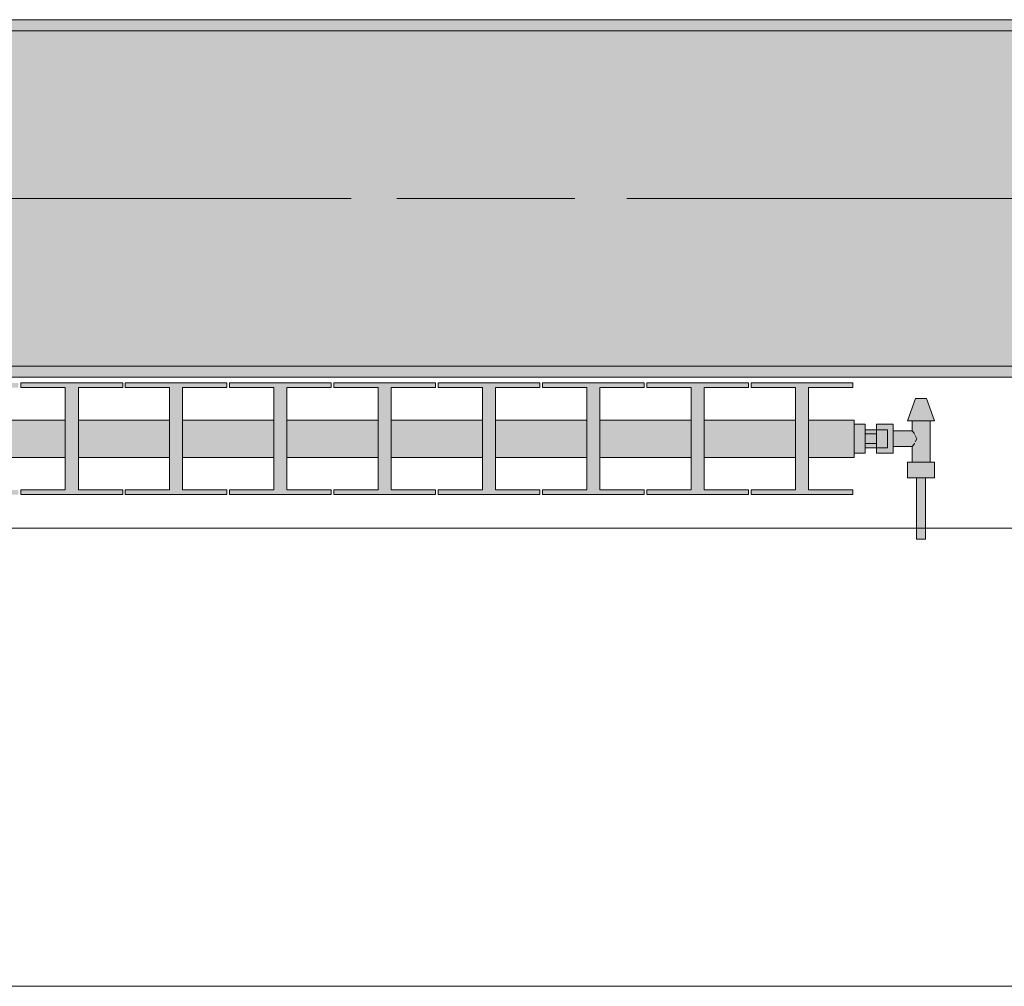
# Model space of a CAD drawing. Header units: metres. Extents: x -3.6 to 84.5, y -11 to 16.8.
# Tile 39 of 225: x 9.383 to 10.264, y -0.155 to 0.71. Entities that reach past the tile are written whole.
import ezdxf

# ---------------------------------------------------------------- set-up
doc = ezdxf.new("R2010")
doc.units = ezdxf.units.M
doc.header["$MEASUREMENT"] = 0
doc.linetypes.add('Achse', pattern=[0.2, 0.1, -0.05, 0, -0.05])
doc.linetypes.add('Strichlinie doppelt', pattern=[0.546806, 0.264583, -0.105833, 0.070556, -0.105833])
for name, color, linetype in [('451 - Universal.Achsen Raster', 7, 'Continuous'), ('604 - Struktur.Wand Aussen', 7, 'Continuous'), ('608 - Struktur.Träger', 7, 'Continuous'), ('801 - HKLSE.Heizung_ Klima_ Lüftung', 7, 'Continuous')]:
    doc.layers.add(name, color=color, linetype=linetype)
pattern_1 = [(45, (0, 0), (-0.01767767, 0.01767767), [0, -0.025])]

msp = doc.modelspace()

# ---------------------------------------------------------------- hatches: boundary and pattern name
at = {"layer": '608 - Struktur.Träger', "linetype": 'Continuous', "lineweight": 0, "true_color": 0x000000}
h = msp.add_hatch(dxfattribs=at)
h.set_pattern_fill('Gips_0001', color=18, style=0, pattern_type=2)
h.set_pattern_definition(pattern_1)
h.paths.add_polyline_path([(7.88999, 0.69998), (11.16999, 0.69998), (11.16999, 0.70998), (7.88999, 0.70998)])
h = msp.add_hatch(dxfattribs=at)
h.set_pattern_fill('Beton__Stahlbeton_0001', color=18, style=0, pattern_type=2)
h.set_pattern_definition([(45, (0, 0), (-0.08485281, 0.08485281), []), (45, (-0.04243, 0.04243), (-0.08485281, 0.08485281), [0.09, -0.03])])
h.paths.add_polyline_path([(0.68999, 0.69998), (0.37999, 0.69998), (0.37999, 0.39998), (0.68999, 0.39998), (3.96999, 0.39998), (4.28999, 0.39998), (7.56999, 0.39998), (7.88999, 0.39998), (11.16999, 0.39998), (11.48999, 0.39998), (14.76999, 0.39998), (15.08999, 0.39998), (18.36999, 0.39998), (18.68999, 0.39998), (21.96999, 0.39998), (22.28999, 0.39998), (25.56999, 0.39998), (25.88999, 0.39998), (29.16999, 0.39998), (29.48999, 0.39998), (32.76999, 0.39998), (33.08999, 0.39998), (36.36999, 0.39998), (36.68999, 0.39998), (39.96999, 0.39998), (40.28999, 0.39998), (43.56999, 0.39998), (43.88999, 0.39998), (47.16999, 0.39998), (47.48999, 0.39998), (50.76999, 0.39998), (51.08999, 0.39998), (51.79999, 0.39998), (51.96999, 0.39998), (54.36999, 0.39998), (54.68999, 0.39998), (57.96999, 0.39998), (58.28999, 0.39998), (61.56999, 0.39998), (61.87999, 0.39998), (61.87999, 0.69998), (61.56999, 0.69998), (58.28999, 0.69998), (57.96999, 0.69998), (54.68999, 0.69998), (54.36999, 0.69998), (51.96999, 0.69998), (51.79999, 0.69998), (51.08999, 0.69998), (50.76999, 0.69998), (47.48999, 0.69998), (47.15998, 0.69998), (43.88999, 0.69998), (43.56999, 0.69998), (40.28999, 0.69998), (39.935, 0.69998), (36.68999, 0.69998), (36.36999, 0.69998), (33.08999, 0.69998), (32.76999, 0.69998), (29.48999, 0.69998), (29.16999, 0.69998), (25.88999, 0.69998), (25.56999, 0.69998), (22.28999, 0.69998), (21.96999, 0.69998), (18.68999, 0.69998), (18.36999, 0.69998), (15.08999, 0.69998), (14.76999, 0.69998), (11.48999, 0.69998), (11.16999, 0.69998), (7.88999, 0.69998), (7.56999, 0.69998), (4.28999, 0.69998), (3.96999, 0.69998)])
h = msp.add_hatch(dxfattribs=at)
h.set_pattern_fill('Gips_0001', color=18, style=0, pattern_type=2)
h.set_pattern_definition(pattern_1)
h.paths.add_polyline_path([(7.88999, 0.38998), (11.16999, 0.38998), (11.16999, 0.39998), (7.88999, 0.39998)])
at = {"layer": '801 - HKLSE.Heizung_ Klima_ Lüftung', "linetype": 'Continuous', "lineweight": 0, "true_color": 0x3a3a3a}
for points in [[(8.72999, 0.31833), (8.77082, 0.31833), (8.77082, 0.28917), (8.73116, 0.28917), (8.73116, 0.285), (8.82216, 0.285), (8.82216, 0.28917), (8.78249, 0.28917), (8.78249, 0.31833), (8.86416, 0.31833), (8.86416, 0.28917), (8.82449, 0.28917), (8.82449, 0.285), (8.91549, 0.285), (8.91549, 0.28917), (8.87582, 0.28917), (8.87582, 0.31833), (8.95749, 0.31833), (8.95749, 0.28917), (8.91782, 0.28917), (8.91782, 0.285), (9.00882, 0.285), (9.00882, 0.28917), (8.96916, 0.28917), (8.96916, 0.31833), (9.05082, 0.31833), (9.05082, 0.28917), (9.01116, 0.28917), (9.01116, 0.285), (9.10216, 0.285), (9.10216, 0.28917), (9.06249, 0.28917), (9.06249, 0.31833), (9.14416, 0.31833), (9.14416, 0.28917), (9.10449, 0.28917), (9.10449, 0.285), (9.19549, 0.285), (9.19549, 0.28917), (9.15582, 0.28917), (9.15582, 0.31833), (9.23749, 0.31833), (9.23749, 0.28917), (9.19782, 0.28917), (9.19782, 0.285), (9.28882, 0.285), (9.28882, 0.28917), (9.24916, 0.28917), (9.24916, 0.31833), (9.33082, 0.31833), (9.33082, 0.28917), (9.29116, 0.28917), (9.29116, 0.285), (9.38216, 0.285), (9.38216, 0.28917), (9.34249, 0.28917), (9.34249, 0.31833), (9.42416, 0.31833), (9.42416, 0.28917), (9.38449, 0.28917), (9.38449, 0.285), (9.47549, 0.285), (9.47549, 0.28917), (9.43582, 0.28917), (9.43582, 0.31833), (9.51749, 0.31833), (9.51749, 0.28917), (9.47782, 0.28917), (9.47782, 0.285), (9.56882, 0.285), (9.56882, 0.28917), (9.52916, 0.28917), (9.52916, 0.31833), (9.61082, 0.31833), (9.61082, 0.28917), (9.57116, 0.28917), (9.57116, 0.285), (9.66216, 0.285), (9.66216, 0.28917), (9.62249, 0.28917), (9.62249, 0.31833), (9.70416, 0.31833), (9.70416, 0.28917), (9.66449, 0.28917), (9.66449, 0.285), (9.75549, 0.285), (9.75549, 0.28917), (9.71582, 0.28917), (9.71582, 0.31833), (9.79749, 0.31833), (9.79749, 0.28917), (9.75782, 0.28917), (9.75782, 0.285), (9.84882, 0.285), (9.84882, 0.28917), (9.80916, 0.28917), (9.80916, 0.31833), (9.89082, 0.31833), (9.89082, 0.28917), (9.85116, 0.28917), (9.85116, 0.285), (9.94216, 0.285), (9.94216, 0.28917), (9.90249, 0.28917), (9.90249, 0.31833), (9.98416, 0.31833), (9.98416, 0.28917), (9.94449, 0.28917), (9.94449, 0.285), (10.03549, 0.285), (10.03549, 0.28917), (9.99582, 0.28917), (9.99582, 0.31833), (10.07749, 0.31833), (10.07749, 0.28917), (10.03782, 0.28917), (10.03782, 0.285), (10.12882, 0.285), (10.12882, 0.28917), (10.08916, 0.28917), (10.08916, 0.31833), (10.12999, 0.31833), (10.12999, 0.35167), (10.08916, 0.35167), (10.08916, 0.38083), (10.12882, 0.38083), (10.12882, 0.385), (10.03782, 0.385), (10.03782, 0.38083), (10.07749, 0.38083), (10.07749, 0.35167), (9.99582, 0.35167), (9.99582, 0.38083), (10.03549, 0.38083), (10.03549, 0.385), (9.94449, 0.385), (9.94449, 0.38083), (9.98416, 0.38083), (9.98416, 0.35167), (9.90249, 0.35167), (9.90249, 0.38083), (9.94216, 0.38083), (9.94216, 0.385), (9.85116, 0.385), (9.85116, 0.38083), (9.89082, 0.38083), (9.89082, 0.35167), (9.80916, 0.35167), (9.80916, 0.38083), (9.84882, 0.38083), (9.84882, 0.385), (9.75782, 0.385), (9.75782, 0.38083), (9.79749, 0.38083), (9.79749, 0.35167), (9.71582, 0.35167), (9.71582, 0.38083), (9.75549, 0.38083), (9.75549, 0.385), (9.66449, 0.385), (9.66449, 0.38083), (9.70416, 0.38083), (9.70416, 0.35167), (9.62249, 0.35167), (9.62249, 0.38083), (9.66216, 0.38083), (9.66216, 0.385), (9.57116, 0.385), (9.57116, 0.38083), (9.61082, 0.38083), (9.61082, 0.35167), (9.52916, 0.35167), (9.52916, 0.38083), (9.56882, 0.38083), (9.56882, 0.385), (9.47782, 0.385), (9.47782, 0.38083), (9.51749, 0.38083), (9.51749, 0.35167), (9.43582, 0.35167), (9.43582, 0.38083), (9.47549, 0.38083), (9.47549, 0.385), (9.38449, 0.385), (9.38449, 0.38083), (9.42416, 0.38083), (9.42416, 0.35167), (9.34249, 0.35167), (9.34249, 0.38083), (9.38216, 0.38083), (9.38216, 0.385), (9.29116, 0.385), (9.29116, 0.38083), (9.33082, 0.38083), (9.33082, 0.35167), (9.24916, 0.35167), (9.24916, 0.38083), (9.28882, 0.38083), (9.28882, 0.385), (9.19782, 0.385), (9.19782, 0.38083), (9.23749, 0.38083), (9.23749, 0.35167), (9.15582, 0.35167), (9.15582, 0.38083), (9.19549, 0.38083), (9.19549, 0.385), (9.10449, 0.385), (9.10449, 0.38083), (9.14416, 0.38083), (9.14416, 0.35167), (9.06249, 0.35167), (9.06249, 0.38083), (9.10216, 0.38083), (9.10216, 0.385), (9.01116, 0.385), (9.01116, 0.38083), (9.05082, 0.38083), (9.05082, 0.35167), (8.96916, 0.35167), (8.96916, 0.38083), (9.00882, 0.38083), (9.00882, 0.385), (8.91782, 0.385), (8.91782, 0.38083), (8.95749, 0.38083), (8.95749, 0.35167), (8.87582, 0.35167), (8.87582, 0.38083), (8.91549, 0.38083), (8.91549, 0.385), (8.82449, 0.385), (8.82449, 0.38083), (8.86416, 0.38083), (8.86416, 0.35167), (8.78249, 0.35167), (8.78249, 0.38083), (8.82216, 0.38083), (8.82216, 0.385), (8.73116, 0.385), (8.73116, 0.38083), (8.77082, 0.38083), (8.77082, 0.35167), (8.72999, 0.35167)], [(10.12999, 0.34799), (10.12999, 0.32201), (10.13999, 0.32201), (10.13999, 0.327), (10.14999, 0.327), (10.14999, 0.322), (10.16499, 0.322), (10.16499, 0.328), (10.18199, 0.328), (10.18199, 0.314), (10.17799, 0.314), (10.17799, 0.3), (10.18599, 0.3), (10.18599, 0.245), (10.19399, 0.245), (10.19399, 0.3), (10.20199, 0.3), (10.20199, 0.314), (10.19799, 0.314), (10.19799, 0.351), (10.20199, 0.351), (10.19499, 0.371), (10.18499, 0.371), (10.17799, 0.351), (10.18199, 0.351), (10.18199, 0.342), (10.16499, 0.342), (10.16499, 0.348), (10.14999, 0.348), (10.14999, 0.343), (10.13999, 0.343), (10.13999, 0.34799)]]:
    msp.add_hatch(color=250, dxfattribs=at).paths.add_polyline_path(points)

# ---------------------------------------------------------------- linework, layer by layer
at = {"layer": '451 - Universal.Achsen Raster', "color": 160, "linetype": 'Strichlinie doppelt', "lineweight": 9, "true_color": 0x3232ff}
msp.add_line((64.93503, 0.54998), (-3.175, 0.54998), dxfattribs=at)
at = {"layer": '604 - Struktur.Wand Aussen', "color": 7, "linetype": 'Continuous', "lineweight": 13}
for p, q in [((10.72, 0.255), (8.32, 0.255)), ((8.32, -0.155), (10.72, -0.155))]:
    msp.add_line(p, q, dxfattribs=at)
at = {"layer": '608 - Struktur.Träger', "color": 7, "linetype": 'Continuous', "lineweight": 13}
for p, q in [((0.37999, 0.70998), (61.87999, 0.70998)), ((11.16999, 0.69998), (7.88999, 0.69998)), ((0.37999, 0.38998), (61.87999, 0.38998))]:
    msp.add_line(p, q, dxfattribs=at)
at = {"layer": '608 - Struktur.Träger', "color": 7, "linetype": 'Continuous', "lineweight": 5}
for p, q in [((11.16999, 0.70998), (7.88999, 0.70998)), ((11.16999, 0.38998), (7.88999, 0.38998))]:
    msp.add_line(p, q, dxfattribs=at)
at = {"layer": '608 - Struktur.Träger', "color": 7, "linetype": 'Achse', "lineweight": 9}
msp.add_line((0.37999, 0.54998), (61.87999, 0.54998), dxfattribs=at)
at = {"layer": '608 - Struktur.Träger', "color": 7, "linetype": 'Continuous', "lineweight": 13, "flags": 128}
msp.add_lwpolyline([(18.68999, 0.39998), (18.36999, 0.39998), (15.08999, 0.39998), (14.76999, 0.39998), (11.48999, 0.39998), (11.16999, 0.39998), (7.88999, 0.39998), (7.56999, 0.39998), (4.28999, 0.39998), (3.96999, 0.39998), (0.68999, 0.39998), (0.37999, 0.39998)], dxfattribs=at)
at = {"layer": '801 - HKLSE.Heizung_ Klima_ Lüftung', "color": 7, "linetype": 'Continuous', "lineweight": 5, "true_color": 0xebebeb}
for p, q in [((9.38449, 0.385), (9.47549, 0.385)), ((9.38449, 0.385), (9.47549, 0.385)), ((9.38449, 0.38083), (9.38449, 0.385)), ((9.42416, 0.38083), (9.38449, 0.38083)), ((9.42416, 0.28917), (9.42416, 0.38083)), ((9.47549, 0.38083), (9.43582, 0.38083)), ((9.43582, 0.38083), (9.43582, 0.28917)), ((9.47549, 0.385), (9.47549, 0.38083)), ((9.47549, 0.385), (9.47549, 0.38083)), ((9.47782, 0.385), (9.56882, 0.385)), ((9.47782, 0.385), (9.56882, 0.385)), ((9.47782, 0.38083), (9.47782, 0.385)), ((9.51749, 0.38083), (9.47782, 0.38083)), ((9.51749, 0.28917), (9.51749, 0.38083)), ((9.56882, 0.38083), (9.52916, 0.38083)), ((9.52916, 0.38083), (9.52916, 0.28917)), ((9.56882, 0.385), (9.56882, 0.38083)), ((9.56882, 0.385), (9.56882, 0.38083)), ((9.57116, 0.385), (9.66216, 0.385)), ((9.57116, 0.38083), (9.57116, 0.385)), ((9.57116, 0.385), (9.66216, 0.385)), ((9.57116, 0.38083), (9.57116, 0.385)), ((9.61082, 0.38083), (9.57116, 0.38083)), ((9.61082, 0.28917), (9.61082, 0.38083)), ((9.66216, 0.38083), (9.62249, 0.38083)), ((9.62249, 0.38083), (9.62249, 0.28917)), ((9.66216, 0.385), (9.66216, 0.38083)), ((9.66449, 0.385), (9.75549, 0.385)), ((9.66449, 0.385), (9.75549, 0.385)), ((9.66449, 0.38083), (9.66449, 0.385)), ((9.70416, 0.38083), (9.66449, 0.38083)), ((9.70416, 0.28917), (9.70416, 0.38083)), ((9.75549, 0.38083), (9.71582, 0.38083)), ((9.71582, 0.38083), (9.71582, 0.28917)), ((9.75549, 0.385), (9.75549, 0.38083)), ((9.75782, 0.385), (9.84882, 0.385)), ((9.75782, 0.385), (9.84882, 0.385)), ((9.75782, 0.38083), (9.75782, 0.385)), ((9.79749, 0.38083), (9.75782, 0.38083)), ((9.79749, 0.28917), (9.79749, 0.38083)), ((9.84882, 0.38083), (9.80916, 0.38083)), ((9.80916, 0.38083), (9.80916, 0.28917)), ((9.84882, 0.385), (9.84882, 0.38083)), ((9.84882, 0.385), (9.84882, 0.38083)), ((9.85116, 0.385), (9.94216, 0.385)), ((9.85116, 0.38083), (9.85116, 0.385)), ((9.85116, 0.385), (9.94216, 0.385)), ((9.85116, 0.38083), (9.85116, 0.385)), ((9.89082, 0.38083), (9.85116, 0.38083)), ((9.89082, 0.28917), (9.89082, 0.38083)), ((9.94216, 0.38083), (9.90249, 0.38083)), ((9.90249, 0.38083), (9.90249, 0.28917)), ((9.94216, 0.385), (9.94216, 0.38083)), ((9.94449, 0.385), (10.03549, 0.385)), ((9.94449, 0.38083), (9.94449, 0.385)), ((9.94449, 0.385), (10.03549, 0.385)), ((9.94449, 0.38083), (9.94449, 0.385)), ((9.98416, 0.38083), (9.94449, 0.38083)), ((9.98416, 0.28917), (9.98416, 0.38083)), ((10.03549, 0.38083), (9.99582, 0.38083)), ((9.99582, 0.38083), (9.99582, 0.28917)), ((10.03549, 0.385), (10.03549, 0.38083)), ((10.03549, 0.385), (10.03549, 0.38083)), ((10.03782, 0.385), (10.12882, 0.385)), ((10.03782, 0.38083), (10.03782, 0.385)), ((10.03782, 0.385), (10.12882, 0.385)), ((10.03782, 0.38083), (10.03782, 0.385)), ((10.07749, 0.38083), (10.03782, 0.38083)), ((10.07749, 0.28917), (10.07749, 0.38083)), ((10.12882, 0.38083), (10.08916, 0.38083)), ((10.08916, 0.38083), (10.08916, 0.28917)), ((10.12882, 0.385), (10.12882, 0.38083)), ((10.17799, 0.351), (10.18499, 0.371)), ((10.18499, 0.371), (10.18645, 0.371)), ((10.18645, 0.371), (10.18999, 0.371)), ((10.18999, 0.371), (10.19352, 0.371)), ((10.19352, 0.371), (10.19499, 0.371)), ((10.20199, 0.351), (10.19499, 0.371)), ((9.34249, 0.35167), (9.42416, 0.35167)), ((9.43582, 0.35167), (9.51749, 0.35167)), ((9.52916, 0.35167), (9.61082, 0.35167)), ((9.62249, 0.35167), (9.70416, 0.35167)), ((9.71582, 0.35167), (9.79749, 0.35167)), ((9.80916, 0.35167), (9.89082, 0.35167)), ((9.90249, 0.35167), (9.98416, 0.35167)), ((9.99582, 0.35167), (10.07749, 0.35167)), ((10.08916, 0.35167), (10.12999, 0.35167)), ((10.12999, 0.34679), (10.12999, 0.35167)), ((10.12999, 0.34799), (10.13999, 0.34799)), ((10.12999, 0.34799), (10.13999, 0.34799)), ((10.12999, 0.34799), (10.13999, 0.34799)), ((10.12999, 0.34799), (10.13999, 0.34799)), ((10.12999, 0.335), (10.12999, 0.34679)), ((10.13999, 0.335), (10.13999, 0.34799)), ((10.14999, 0.3415), (10.14999, 0.348)), ((10.14999, 0.348), (10.14999, 0.343)), ((10.16499, 0.348), (10.14999, 0.348)), ((10.16499, 0.3415), (10.16499, 0.348)), ((10.17799, 0.351), (10.1815, 0.351)), ((10.1815, 0.351), (10.18999, 0.351)), ((10.18199, 0.342), (10.18199, 0.351)), ((10.18999, 0.351), (10.19847, 0.351)), ((10.19799, 0.314), (10.19799, 0.351)), ((10.19847, 0.351), (10.20199, 0.351)), ((10.12999, 0.32321), (10.12999, 0.335)), ((10.14999, 0.343), (10.13999, 0.343)), ((10.13999, 0.33933), (10.14999, 0.33933)), ((10.13999, 0.32201), (10.13999, 0.335)), ((10.14999, 0.34066), (10.14999, 0.343)), ((10.14999, 0.343), (10.15999, 0.343)), ((10.14999, 0.34066), (10.14999, 0.343)), ((10.14999, 0.33933), (10.14999, 0.3415)), ((10.14999, 0.335), (10.14999, 0.34066)), ((10.14999, 0.33933), (10.14999, 0.34066)), ((10.14999, 0.335), (10.14999, 0.33933)), ((10.14999, 0.33067), (10.14999, 0.335)), ((10.14999, 0.32934), (10.14999, 0.335)), ((10.15999, 0.34066), (10.15999, 0.343)), ((10.15999, 0.335), (10.15999, 0.34066)), ((10.15999, 0.32934), (10.15999, 0.335)), ((10.18199, 0.342), (10.16499, 0.342)), ((10.16499, 0.3285), (10.16499, 0.3415)), ((10.1837, 0.33995), (10.18199, 0.342)), ((10.18422, 0.33889), (10.1837, 0.33995)), ((10.18612, 0.335), (10.18473, 0.33785)), ((10.18473, 0.33215), (10.18612, 0.335)), ((10.13999, 0.33067), (10.14999, 0.33067)), ((10.14999, 0.327), (10.13999, 0.327)), ((10.14999, 0.3285), (10.14999, 0.33067)), ((10.14999, 0.32934), (10.14999, 0.33067)), ((10.14999, 0.327), (10.14999, 0.32934)), ((10.14999, 0.327), (10.14999, 0.32934)), ((10.14999, 0.322), (10.14999, 0.3285)), ((10.14999, 0.327), (10.15999, 0.327)), ((10.14999, 0.327), (10.14999, 0.322)), ((10.15999, 0.327), (10.15999, 0.32934)), ((10.16499, 0.322), (10.16499, 0.3285)), ((10.18199, 0.328), (10.16499, 0.328)), ((10.18199, 0.328), (10.1837, 0.33005)), ((10.18199, 0.314), (10.18199, 0.328)), ((10.1837, 0.33005), (10.18422, 0.33111)), ((9.34249, 0.31833), (9.42416, 0.31833)), ((9.43582, 0.31833), (9.51749, 0.31833)), ((9.52916, 0.31833), (9.61082, 0.31833)), ((9.62249, 0.31833), (9.70416, 0.31833)), ((9.71582, 0.31833), (9.79749, 0.31833)), ((9.80916, 0.31833), (9.89082, 0.31833)), ((9.90249, 0.31833), (9.98416, 0.31833)), ((9.99582, 0.31833), (10.07749, 0.31833)), ((10.08916, 0.31833), (10.12999, 0.31833)), ((10.12999, 0.31833), (10.12999, 0.32321)), ((10.12999, 0.32201), (10.13999, 0.32201)), ((10.16499, 0.322), (10.14999, 0.322)), ((10.17799, 0.314), (10.18399, 0.314)), ((10.17799, 0.3), (10.17799, 0.314)), ((10.18399, 0.314), (10.19599, 0.314)), ((10.19599, 0.314), (10.20199, 0.314)), ((10.20199, 0.3), (10.20199, 0.314)), ((10.17799, 0.3), (10.18399, 0.3)), ((10.18399, 0.3), (10.19599, 0.3)), ((10.18599, 0.245), (10.18599, 0.3)), ((10.18599, 0.3), (10.18716, 0.3)), ((10.18716, 0.3), (10.18999, 0.3)), ((10.18999, 0.3), (10.19282, 0.3)), ((10.19282, 0.3), (10.19399, 0.3)), ((10.19399, 0.245), (10.19399, 0.3)), ((10.19599, 0.3), (10.20199, 0.3)), ((9.38449, 0.285), (9.38449, 0.28917)), ((9.38449, 0.28917), (9.42416, 0.28917)), ((9.47549, 0.285), (9.38449, 0.285)), ((9.43582, 0.28917), (9.47549, 0.28917)), ((9.47549, 0.28917), (9.47549, 0.285)), ((9.47549, 0.28917), (9.47549, 0.285)), ((9.47782, 0.285), (9.47782, 0.28917)), ((9.47782, 0.28917), (9.51749, 0.28917)), ((9.56882, 0.285), (9.47782, 0.285)), ((9.52916, 0.28917), (9.56882, 0.28917)), ((9.56882, 0.28917), (9.56882, 0.285)), ((9.56882, 0.28917), (9.56882, 0.285)), ((9.57116, 0.285), (9.57116, 0.28917)), ((9.57116, 0.285), (9.57116, 0.28917)), ((9.57116, 0.28917), (9.61082, 0.28917)), ((9.66216, 0.285), (9.57116, 0.285)), ((9.62249, 0.28917), (9.66216, 0.28917)), ((9.66216, 0.28917), (9.66216, 0.285)), ((9.66449, 0.285), (9.66449, 0.28917)), ((9.66449, 0.28917), (9.70416, 0.28917)), ((9.75549, 0.285), (9.66449, 0.285)), ((9.71582, 0.28917), (9.75549, 0.28917)), ((9.75549, 0.28917), (9.75549, 0.285)), ((9.75782, 0.285), (9.75782, 0.28917)), ((9.75782, 0.28917), (9.79749, 0.28917)), ((9.84882, 0.285), (9.75782, 0.285)), ((9.80916, 0.28917), (9.84882, 0.28917)), ((9.84882, 0.28917), (9.84882, 0.285)), ((9.84882, 0.28917), (9.84882, 0.285)), ((9.85116, 0.285), (9.85116, 0.28917)), ((9.85116, 0.285), (9.85116, 0.28917)), ((9.85116, 0.28917), (9.89082, 0.28917)), ((9.94216, 0.285), (9.85116, 0.285)), ((9.90249, 0.28917), (9.94216, 0.28917)), ((9.94216, 0.28917), (9.94216, 0.285)), ((9.94449, 0.285), (9.94449, 0.28917)), ((9.94449, 0.285), (9.94449, 0.28917)), ((9.94449, 0.28917), (9.98416, 0.28917)), ((10.03549, 0.285), (9.94449, 0.285)), ((9.99582, 0.28917), (10.03549, 0.28917)), ((10.03549, 0.28917), (10.03549, 0.285)), ((10.03549, 0.28917), (10.03549, 0.285)), ((10.03782, 0.285), (10.03782, 0.28917)), ((10.03782, 0.285), (10.03782, 0.28917)), ((10.03782, 0.28917), (10.07749, 0.28917)), ((10.12882, 0.285), (10.03782, 0.285)), ((10.08916, 0.28917), (10.12882, 0.28917)), ((10.12882, 0.28917), (10.12882, 0.285)), ((10.18599, 0.245), (10.18716, 0.245)), ((10.18716, 0.245), (10.18999, 0.245)), ((10.18999, 0.245), (10.19282, 0.245)), ((10.19282, 0.245), (10.19399, 0.245))]:
    msp.add_line(p, q, dxfattribs=at)

doc.saveas('drawing.dxf')
